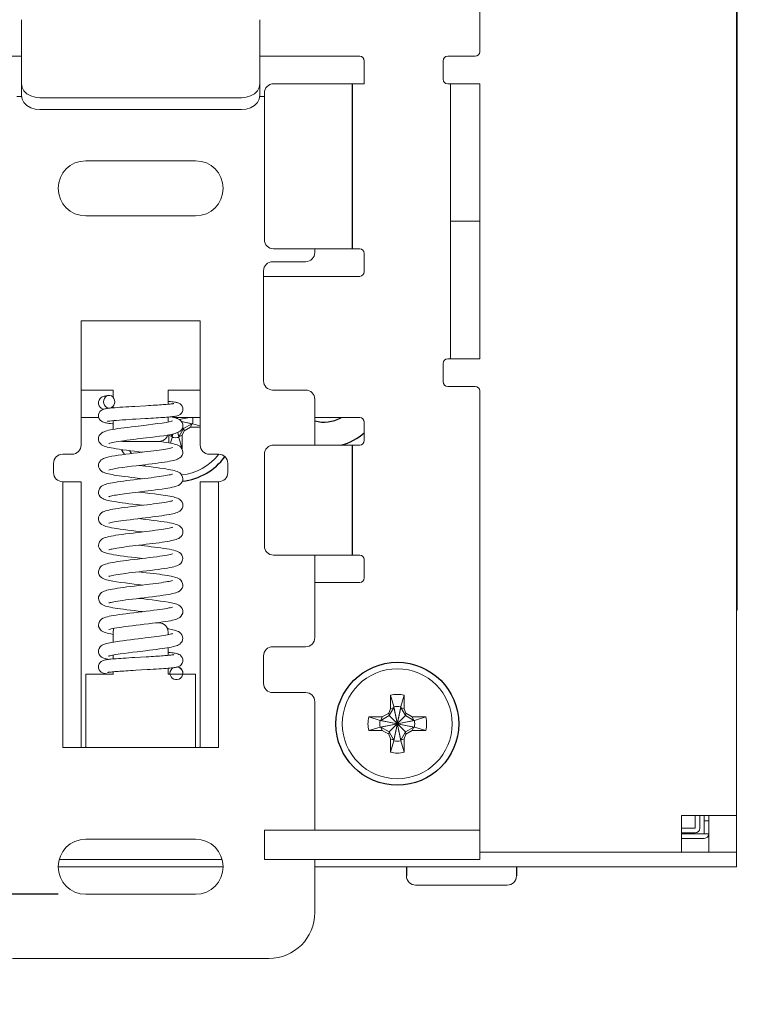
# Model space of a CAD drawing. Header units: millimetres. Extents: x -995 to -252, y -1463 to -938.
# Tile 11 of 13: x -351 to -311, y -1279 to -1225. Entities that reach past the tile are written whole.
import ezdxf

# ---------------------------------------------------------------- set-up
doc = ezdxf.new("R2010")
doc.units = ezdxf.units.MM
doc.header["$LTSCALE"] = 2
doc.layers.get('0').update_dxf_attribs({"lineweight": 9})
doc.layers.get('Defpoints').update_dxf_attribs({"lineweight": 9})
doc.layers.add('02___PRT_ALL_AXES', color=7, linetype='Continuous')
doc.styles.add('ROMANS', font='romans')
doc.dimstyles.new('1', dxfattribs={"dimtxt": 3, "dimasz": 3, "dimexe": 2, "dimexo": 1.5, "dimgap": 1, "dimtad": 1, "dimdec": 1, "dimzin": 1, "dimdsep": 46, "dimtxsty": 'ROMANS', "dimcen": -0.8, "dimclrd": 2, "dimclre": 2, "dimclrt": 2, "dimadec": 0, "dimazin": 0, "dimtm": 1e-09, "dimtfac": 0.5, "dimtdec": 1, "dimtmove": 0, "dimatfit": 3, "dimfxl": 1, "dimlwd": -1, "dimarcsym": 0})

# ---------------------------------------------------------------- blocks, each defined once
blk = doc.blocks.new('*D63')
at = {"color": 2, "ltscale": 2}
for p, q in [((-382.122, -1268.632), (-382.122, -1244.203)), ((-382.122, -1273.132), (-382.122, -1271.632)), ((-382.122, -1276.132), (-382.122, -1279.132))]:
    blk.add_line(p, q, dxfattribs=at)
at = {"color": 2, "lineweight": -2, "ltscale": 2}
for p, q in [((-377.939, -1271.632), (-384.122, -1271.632)), ((-348.439, -1273.132), (-384.122, -1273.132))]:
    blk.add_line(p, q, dxfattribs=at)
at = {"color": 2}
for points in [[(-382.622, -1268.632), (-381.622, -1268.632), (-382.122, -1271.632)], [(-381.622, -1276.132), (-382.622, -1276.132), (-382.122, -1273.132)]]:
    blk.add_solid(points, dxfattribs=at)
at = {"layer": 'Defpoints', "color": 0}
for p in [(-382.122, -1271.632), (-376.439, -1271.632), (-346.939, -1273.132)]:
    blk.add_point(p, dxfattribs=at)
at = {"color": 2, "ltscale": 2, "insert": (-385.407, -1254.918), "char_height": 3, "attachment_point": 5, "rotation": 90, "style": 'ROMANS'}
blk.add_mtext('1.5(REF.)', dxfattribs=at)

msp = doc.modelspace()

# ---------------------------------------------------------------- linework, layer by layer
at = {"color": 3, "linetype": 'Continuous'}
for p, q in [((-311.439, -1270.832), (-311.439, -1148.432)), ((-350.439, -1228.929), (-350.439, -1225.435)), ((-337.439, -1228.929), (-337.439, -1225.435)), ((-325.439, -1228.932), (-325.439, -1243.932)), ((-338.439, -1229.695), (-349.439, -1229.695)), ((-347.189, -1265.132), (-347.189, -1250.632)), ((-340.689, -1265.132), (-340.689, -1250.632)), ((-314.439, -1268.832), (-311.439, -1268.832)), ((-314.439, -1270.832), (-314.439, -1268.832)), ((-313.689, -1268.832), (-313.689, -1269.532)), ((-313.189, -1269.832), (-313.189, -1268.832)), ((-313.689, -1269.532), (-314.439, -1269.532)), ((-313.189, -1269.832), (-314.439, -1269.832)), ((-325.439, -1271.232), (-337.189, -1271.232)), ((-348.428, -1271.632), (-339.45, -1271.632)), ((-334.439, -1271.632), (-311.439, -1271.632))]:
    msp.add_line(p, q, dxfattribs=at)
at = {"color": 7, "linetype": 'Continuous'}
for p, q in [((-311.389, -1194.132), (-311.389, -1257.632)), ((-325.439, -1227.182), (-325.439, -1199.382)), ((-355.889, -1227.432), (-350.439, -1227.432)), ((-337.439, -1227.432), (-331.989, -1227.432)), ((-325.689, -1227.432), (-327.189, -1227.432)), ((-331.739, -1227.682), (-331.739, -1228.932)), ((-327.439, -1228.682), (-327.439, -1227.682)), ((-350.439, -1229.572), (-350.439, -1228.929)), ((-337.439, -1229.632), (-337.439, -1228.929)), ((-331.739, -1228.932), (-336.689, -1228.932)), ((-327.189, -1228.932), (-325.439, -1228.932)), ((-327.039, -1243.932), (-327.039, -1228.932)), ((-350.689, -1229.632), (-350.439, -1229.632)), ((-350.439, -1229.593), (-350.439, -1229.632)), ((-337.189, -1229.632), (-337.439, -1229.632)), ((-337.189, -1229.432), (-337.189, -1237.432)), ((-338.439, -1230.338), (-349.439, -1230.338)), ((-340.939, -1233.132), (-346.939, -1233.132)), ((-346.939, -1236.132), (-340.939, -1236.132)), ((-325.439, -1236.432), (-327.039, -1236.432)), ((-336.689, -1237.932), (-331.989, -1237.932)), ((-334.439, -1237.932), (-334.439, -1238.132)), ((-331.739, -1238.182), (-331.739, -1239.182)), ((-334.939, -1238.632), (-336.739, -1238.632)), ((-337.239, -1245.132), (-337.239, -1239.132)), ((-331.989, -1239.432), (-337.239, -1239.432)), ((-347.189, -1241.865), (-340.689, -1241.865)), ((-347.189, -1248.632), (-347.189, -1241.865)), ((-340.689, -1248.632), (-340.689, -1241.865)), ((-325.439, -1243.932), (-327.189, -1243.932)), ((-327.439, -1245.182), (-327.439, -1244.182)), ((-345.439, -1245.631), (-347.189, -1245.631)), ((-345.439, -1245.631), (-345.439, -1246.033)), ((-340.689, -1245.631), (-342.439, -1245.631)), ((-342.439, -1246.406), (-342.439, -1245.631)), ((-334.939, -1245.632), (-336.739, -1245.632)), ((-325.689, -1245.432), (-327.189, -1245.432)), ((-325.439, -1271.232), (-325.439, -1245.682)), ((-334.439, -1246.132), (-334.439, -1248.632)), ((-345.69, -1246.627), (-345.741, -1246.633)), ((-345.703, -1246.621), (-345.69, -1246.621)), ((-345.599, -1246.617), (-345.69, -1246.627)), ((-345.439, -1246.516), (-345.439, -1246.602)), ((-343.656, -1246.488), (-344.266, -1246.523)), ((-347.189, -1247.132), (-346.222, -1247.132)), ((-345.626, -1247.323), (-345.626, -1247.323)), ((-345.439, -1247.303), (-345.439, -1247.781)), ((-344.206, -1247.22), (-343.688, -1247.19)), ((-342.439, -1247.374), (-342.439, -1247.107)), ((-342.266, -1247.335), (-342.266, -1247.335)), ((-342.131, -1247.132), (-340.689, -1247.132)), ((-342.07, -1247.132), (-342.067, -1247.148)), ((-342.069, -1247.132), (-342.066, -1247.148)), ((-342.009, -1247.132), (-342.016, -1247.163)), ((-342.008, -1247.132), (-342.015, -1247.163)), ((-341.889, -1247.132), (-341.944, -1247.187)), ((-341.314, -1247.132), (-341.836, -1247.24)), ((-341.284, -1247.132), (-341.834, -1247.241)), ((-341.107, -1247.467), (-341.72, -1247.345)), ((-341.144, -1247.467), (-341.718, -1247.349)), ((-334.439, -1247.132), (-331.989, -1247.132)), ((-341.854, -1248.177), (-341.594, -1247.727)), ((-341.575, -1247.856), (-341.669, -1248.099)), ((-341.594, -1247.727), (-341.654, -1247.667)), ((-341.594, -1247.727), (-341.144, -1247.467)), ((-341.575, -1247.856), (-341.594, -1247.727)), ((-341.223, -1247.652), (-341.575, -1247.856)), ((-341.223, -1247.652), (-341.144, -1247.467)), ((-340.689, -1247.652), (-341.223, -1247.652)), ((-341.144, -1247.467), (-341.107, -1247.467)), ((-340.689, -1247.591), (-341.107, -1247.467)), ((-331.739, -1247.382), (-331.739, -1248.382)), ((-344.939, -1248.431), (-342.939, -1248.431)), ((-342.409, -1248.099), (-342.417, -1248.078)), ((-342.409, -1248.099), (-342.224, -1248.177)), ((-342.409, -1248.511), (-342.409, -1248.099)), ((-342.317, -1248.529), (-342.224, -1248.214)), ((-342.295, -1248.055), (-342.224, -1248.177)), ((-342.224, -1248.214), (-342.188, -1248.031)), ((-342.224, -1248.177), (-342.194, -1248.032)), ((-342.224, -1248.177), (-342.224, -1248.214)), ((-342.121, -1248.016), (-342.122, -1248.016)), ((-341.854, -1248.214), (-341.908, -1247.944)), ((-341.854, -1248.177), (-341.903, -1247.942)), ((-341.669, -1248.099), (-341.854, -1248.177)), ((-341.854, -1248.214), (-341.854, -1248.177)), ((-341.669, -1248.839), (-341.854, -1248.214)), ((-341.669, -1248.099), (-341.669, -1248.839)), ((-331.989, -1248.632), (-336.689, -1248.632)), ((-348.189, -1249.132), (-347.689, -1249.132)), ((-345.915, -1249.346), (-345.916, -1249.346)), ((-340.189, -1249.132), (-339.689, -1249.132)), ((-337.189, -1249.132), (-337.189, -1254.132)), ((-348.689, -1250.132), (-348.689, -1249.632)), ((-345.676, -1249.998), (-345.675, -1249.998)), ((-343.702, -1249.784), (-344.044, -1249.744)), ((-339.189, -1249.632), (-339.189, -1250.132)), ((-348.189, -1250.632), (-347.189, -1250.632)), ((-348.189, -1265.132), (-348.189, -1250.632)), ((-339.689, -1250.632), (-340.689, -1250.632)), ((-339.689, -1250.632), (-339.689, -1265.132)), ((-343.685, -1251.237), (-344.045, -1251.194)), ((-344.161, -1251.88), (-343.834, -1251.919)), ((-343.73, -1254.131), (-344.045, -1254.094)), ((-336.689, -1254.632), (-331.989, -1254.632)), ((-334.439, -1254.632), (-334.439, -1259.132)), ((-331.739, -1254.882), (-331.739, -1255.882)), ((-345.635, -1256.019), (-345.635, -1256.019)), ((-331.989, -1256.132), (-334.439, -1256.132)), ((-343.767, -1257.027), (-344.045, -1256.994)), ((-341.856, -1257.37), (-341.855, -1257.371)), ((-344.071, -1257.691), (-343.834, -1257.719)), ((-311.389, -1257.632), (-311.439, -1257.632)), ((-343.122, -1258.332), (-342.939, -1258.332)), ((-343.094, -1258.328), (-342.907, -1258.304)), ((-345.563, -1258.934), (-345.439, -1258.957)), ((-345.439, -1259.38), (-345.439, -1258.832)), ((-342.439, -1258.832), (-342.439, -1258.975)), ((-342.439, -1259.682), (-342.439, -1260.101)), ((-334.939, -1259.632), (-336.739, -1259.632)), ((-345.439, -1260.297), (-345.439, -1260.087)), ((-343.637, -1260.182), (-344.251, -1260.218)), ((-337.239, -1261.632), (-337.239, -1260.132)), ((-341.639, -1260.374), (-341.639, -1260.376)), ((-345.439, -1261.132), (-346.939, -1261.132)), ((-346.939, -1265.132), (-346.939, -1261.132)), ((-345.439, -1261.132), (-345.439, -1260.998)), ((-344.209, -1260.915), (-343.581, -1260.879)), ((-342.439, -1260.803), (-342.439, -1261.132)), ((-340.939, -1261.132), (-342.439, -1261.132)), ((-342.325, -1261.173), (-342.339, -1261.075)), ((-342.339, -1261.075), (-342.339, -1261.075)), ((-341.639, -1261.074), (-341.639, -1261.075)), ((-340.939, -1265.132), (-340.939, -1261.132)), ((-342.039, -1261.421), (-342.134, -1261.393)), ((-334.939, -1262.132), (-336.739, -1262.132)), ((-330.309, -1262.275), (-330.124, -1262.9)), ((-330.309, -1263.015), (-330.309, -1262.275)), ((-329.569, -1262.275), (-329.754, -1262.9)), ((-329.569, -1262.275), (-329.569, -1263.015)), ((-334.439, -1262.632), (-334.439, -1269.632)), ((-330.124, -1262.937), (-330.384, -1263.387)), ((-330.309, -1263.015), (-330.124, -1262.937)), ((-329.754, -1264.764), (-330.124, -1262.9)), ((-330.124, -1262.9), (-330.124, -1262.937)), ((-330.124, -1264.764), (-329.754, -1262.9)), ((-329.754, -1264.727), (-330.124, -1262.937)), ((-330.124, -1264.727), (-329.754, -1262.937)), ((-329.754, -1262.937), (-329.754, -1262.9)), ((-329.569, -1263.015), (-329.754, -1262.937)), ((-329.494, -1263.387), (-329.754, -1262.937)), ((-331.496, -1263.462), (-330.756, -1263.462)), ((-331.496, -1263.462), (-330.871, -1263.647)), ((-330.384, -1263.387), (-330.834, -1263.647)), ((-330.756, -1263.462), (-330.834, -1263.647)), ((-330.756, -1263.462), (-330.403, -1263.259)), ((-330.403, -1263.259), (-330.309, -1263.015)), ((-330.403, -1263.259), (-330.384, -1263.387)), ((-330.384, -1263.387), (-329.494, -1264.277)), ((-330.384, -1264.277), (-329.494, -1263.387)), ((-329.569, -1263.015), (-329.475, -1263.259)), ((-329.475, -1263.259), (-329.494, -1263.387)), ((-329.044, -1263.647), (-329.494, -1263.387)), ((-329.475, -1263.259), (-329.123, -1263.462)), ((-329.123, -1263.462), (-328.383, -1263.462)), ((-329.123, -1263.462), (-329.044, -1263.647)), ((-328.383, -1263.462), (-329.007, -1263.647)), ((-331.496, -1264.202), (-330.871, -1264.017)), ((-330.871, -1264.017), (-329.007, -1263.647)), ((-330.834, -1263.647), (-330.871, -1263.647)), ((-330.871, -1263.647), (-329.007, -1264.017)), ((-330.871, -1264.017), (-330.834, -1264.017)), ((-330.834, -1264.017), (-329.044, -1263.647)), ((-330.834, -1263.647), (-329.044, -1264.017)), ((-330.834, -1264.017), (-330.384, -1264.277)), ((-330.756, -1264.202), (-330.834, -1264.017)), ((-329.494, -1264.277), (-329.044, -1264.017)), ((-329.123, -1264.202), (-329.044, -1264.017)), ((-329.007, -1263.647), (-329.044, -1263.647)), ((-329.044, -1264.017), (-329.007, -1264.017)), ((-328.383, -1264.202), (-329.007, -1264.017)), ((-330.756, -1264.202), (-331.496, -1264.202)), ((-330.403, -1264.406), (-330.756, -1264.202)), ((-330.403, -1264.406), (-330.384, -1264.277)), ((-330.309, -1264.649), (-330.403, -1264.406)), ((-330.384, -1264.277), (-330.124, -1264.727)), ((-329.754, -1264.727), (-329.494, -1264.277)), ((-329.475, -1264.406), (-329.569, -1264.649)), ((-329.475, -1264.406), (-329.494, -1264.277)), ((-329.123, -1264.202), (-329.475, -1264.406)), ((-328.383, -1264.202), (-329.123, -1264.202)), ((-330.309, -1264.649), (-330.124, -1264.727)), ((-330.309, -1265.389), (-330.309, -1264.649)), ((-330.309, -1265.389), (-330.124, -1264.764)), ((-330.124, -1264.727), (-330.124, -1264.764)), ((-329.569, -1264.649), (-329.754, -1264.727)), ((-329.754, -1264.764), (-329.754, -1264.727)), ((-329.569, -1265.389), (-329.754, -1264.764)), ((-329.569, -1264.649), (-329.569, -1265.389)), ((-348.189, -1265.132), (-339.689, -1265.132)), ((-313.439, -1268.832), (-313.439, -1269.532)), ((-312.939, -1270.832), (-312.939, -1268.832)), ((-312.939, -1269.132), (-313.189, -1269.132)), ((-337.189, -1269.632), (-325.439, -1269.632)), ((-337.189, -1269.632), (-337.189, -1271.232)), ((-313.689, -1269.782), (-314.439, -1269.782)), ((-313.189, -1269.832), (-312.939, -1269.832)), ((-346.939, -1270.132), (-340.939, -1270.132)), ((-313.189, -1270.082), (-314.439, -1270.082)), ((-325.439, -1270.832), (-311.439, -1270.832)), ((-311.439, -1270.832), (-311.439, -1271.632)), ((-348.374, -1271.232), (-339.504, -1271.232)), ((-334.439, -1271.232), (-334.439, -1274.132)), ((-340.939, -1273.132), (-346.939, -1273.132)), ((-323.939, -1272.632), (-328.939, -1272.632)), ((-336.939, -1276.632), (-350.939, -1276.632))]:
    msp.add_line(p, q, dxfattribs=at)
at = {"color": 3, "linetype": 'Continuous'}
for points in [[(-350.439, -1228.929), (-350.405, -1229.128), (-350.305, -1229.312), (-350.146, -1229.471), (-349.939, -1229.593), (-349.698, -1229.669), (-349.439, -1229.695)], [(-338.439, -1229.695), (-338.18, -1229.669), (-337.939, -1229.593), (-337.732, -1229.471), (-337.573, -1229.312), (-337.473, -1229.128), (-337.439, -1228.929)]]:
    msp.add_lwpolyline(points, dxfattribs=at)
at = {"color": 7, "linetype": 'Continuous'}
for points in [[(-349.439, -1230.338), (-349.698, -1230.312), (-349.939, -1230.236), (-350.146, -1230.114), (-350.305, -1229.955), (-350.405, -1229.77), (-350.439, -1229.572)], [(-337.439, -1229.572), (-337.473, -1229.77), (-337.573, -1229.955), (-337.732, -1230.114), (-337.939, -1230.236), (-338.18, -1230.312), (-338.439, -1230.338)], [(-345.69, -1245.927), (-345.741, -1245.933), (-345.798, -1245.941), (-345.848, -1245.949), (-345.893, -1245.958), (-345.937, -1245.969), (-345.982, -1245.983), (-346.035, -1246.006), (-346.097, -1246.044), (-346.157, -1246.102), (-346.205, -1246.178), (-346.233, -1246.265), (-346.239, -1246.329)], [(-345.69, -1245.927), (-345.703, -1245.928), (-345.787, -1245.957), (-345.861, -1246.01), (-345.918, -1246.086), (-345.954, -1246.176), (-345.967, -1246.275)], [(-345.967, -1246.275), (-345.954, -1246.373), (-345.918, -1246.464), (-345.861, -1246.539), (-345.787, -1246.593), (-345.703, -1246.621)], [(-345.35, -1246.275), (-345.363, -1246.176), (-345.399, -1246.086), (-345.457, -1246.01), (-345.531, -1245.957), (-345.615, -1245.928), (-345.69, -1245.927)], [(-345.603, -1246.617), (-345.531, -1246.593), (-345.457, -1246.539), (-345.399, -1246.464), (-345.363, -1246.373), (-345.35, -1246.275)], [(-341.639, -1246.679), (-341.646, -1246.61), (-341.677, -1246.52), (-341.728, -1246.444), (-341.791, -1246.387), (-341.853, -1246.351), (-341.906, -1246.33), (-341.952, -1246.316), (-341.997, -1246.306), (-342.045, -1246.297), (-342.099, -1246.288), (-342.159, -1246.28), (-342.227, -1246.272), (-342.304, -1246.264), (-342.389, -1246.256), (-342.439, -1246.252)], [(-346.239, -1246.329), (-346.232, -1246.399), (-346.201, -1246.49), (-346.149, -1246.566), (-346.087, -1246.622), (-346.026, -1246.658), (-345.974, -1246.679), (-345.969, -1246.68)], [(-345.741, -1246.633), (-345.798, -1246.641), (-345.849, -1246.65), (-345.895, -1246.659), (-345.94, -1246.671), (-345.988, -1246.687), (-346.042, -1246.711), (-346.102, -1246.75), (-346.16, -1246.808), (-346.206, -1246.884), (-346.233, -1246.97), (-346.239, -1247.033)], [(-344.266, -1246.523), (-344.428, -1246.533), (-344.591, -1246.542), (-344.753, -1246.552), (-344.912, -1246.562), (-345.067, -1246.573), (-345.214, -1246.583), (-345.354, -1246.594), (-345.482, -1246.605), (-345.599, -1246.617)], [(-343.688, -1247.19), (-343.529, -1247.181), (-343.378, -1247.172), (-343.234, -1247.163), (-343.096, -1247.155), (-342.966, -1247.146), (-342.844, -1247.138), (-342.729, -1247.13), (-342.622, -1247.122), (-342.523, -1247.115), (-342.432, -1247.107), (-342.348, -1247.099), (-342.272, -1247.092), (-342.203, -1247.084), (-342.14, -1247.076), (-342.085, -1247.069), (-342.035, -1247.06), (-341.99, -1247.052), (-341.946, -1247.041), (-341.901, -1247.028), (-341.849, -1247.006), (-341.789, -1246.97), (-341.728, -1246.915), (-341.677, -1246.839), (-341.646, -1246.748), (-341.639, -1246.679)], [(-342.124, -1246.366), (-342.125, -1246.366), (-342.137, -1246.369), (-342.16, -1246.373), (-342.192, -1246.378), (-342.232, -1246.384), (-342.279, -1246.389), (-342.335, -1246.396), (-342.397, -1246.402), (-342.466, -1246.408), (-342.542, -1246.415), (-342.625, -1246.422), (-342.715, -1246.428), (-342.811, -1246.435), (-342.913, -1246.443), (-343.022, -1246.45), (-343.138, -1246.457), (-343.259, -1246.465), (-343.386, -1246.472), (-343.518, -1246.48), (-343.656, -1246.488)], [(-346.239, -1247.033), (-346.231, -1247.108), (-346.198, -1247.2), (-346.145, -1247.275), (-346.084, -1247.329), (-346.024, -1247.364), (-345.97, -1247.386), (-345.919, -1247.402), (-345.867, -1247.415), (-345.809, -1247.427), (-345.743, -1247.438), (-345.667, -1247.45), (-345.58, -1247.462), (-345.481, -1247.474), (-345.439, -1247.478)], [(-345.744, -1247.341), (-345.749, -1247.342), (-345.745, -1247.341), (-345.727, -1247.338), (-345.698, -1247.333), (-345.661, -1247.327), (-345.626, -1247.323)], [(-345.626, -1247.323), (-345.533, -1247.312), (-345.406, -1247.3), (-345.261, -1247.288), (-345.102, -1247.276), (-344.932, -1247.264), (-344.755, -1247.253), (-344.573, -1247.241), (-344.389, -1247.23), (-344.206, -1247.22)], [(-342.266, -1247.335), (-342.379, -1247.363), (-342.554, -1247.397), (-342.77, -1247.432), (-343.013, -1247.466), (-343.267, -1247.5), (-343.519, -1247.531), (-343.765, -1247.561), (-344.227, -1247.616)], [(-341.639, -1247.572), (-341.646, -1247.5), (-341.681, -1247.402), (-341.739, -1247.317), (-341.81, -1247.255), (-341.884, -1247.212), (-341.959, -1247.18), (-342.039, -1247.155), (-342.126, -1247.133), (-342.226, -1247.112), (-342.316, -1247.096)], [(-342.203, -1247.315), (-342.199, -1247.313), (-342.207, -1247.317), (-342.233, -1247.325), (-342.266, -1247.335)], [(-344.227, -1247.616), (-344.442, -1247.641), (-344.646, -1247.667), (-344.837, -1247.691), (-345.015, -1247.715), (-345.179, -1247.739), (-345.327, -1247.762), (-345.461, -1247.785), (-345.58, -1247.807), (-345.686, -1247.83), (-345.779, -1247.853), (-345.861, -1247.877), (-345.935, -1247.903), (-346.004, -1247.935), (-346.072, -1247.977), (-346.138, -1248.036), (-346.195, -1248.118), (-346.231, -1248.217), (-346.239, -1248.294)], [(-342.122, -1248.016), (-342.055, -1247.998), (-341.983, -1247.975), (-341.917, -1247.949), (-341.853, -1247.917), (-341.79, -1247.875), (-341.731, -1247.818), (-341.681, -1247.742), (-341.647, -1247.649), (-341.639, -1247.572)], [(-346.239, -1248.294), (-346.232, -1248.367), (-346.196, -1248.469), (-346.137, -1248.553), (-346.067, -1248.614), (-345.996, -1248.657), (-345.923, -1248.689), (-345.846, -1248.716), (-345.758, -1248.74), (-345.659, -1248.764), (-345.547, -1248.787), (-345.418, -1248.811), (-345.272, -1248.835), (-345.105, -1248.86), (-344.916, -1248.886), (-344.71, -1248.913), (-344.492, -1248.94), (-344.267, -1248.967), (-344.044, -1248.994), (-343.834, -1249.019)], [(-345.676, -1248.548), (-345.674, -1248.548), (-345.654, -1248.54), (-345.614, -1248.528), (-345.556, -1248.513), (-345.481, -1248.496), (-345.391, -1248.478), (-345.284, -1248.459), (-345.162, -1248.439), (-345.024, -1248.419), (-344.87, -1248.397), (-344.701, -1248.374), (-344.517, -1248.351), (-344.318, -1248.327), (-344.105, -1248.301), (-343.643, -1248.246)], [(-343.643, -1248.246), (-343.399, -1248.217), (-343.155, -1248.186), (-342.914, -1248.154), (-342.683, -1248.121), (-342.468, -1248.087), (-342.276, -1248.051), (-342.121, -1248.016)], [(-341.639, -1249.019), (-341.649, -1248.934), (-341.688, -1248.834), (-341.746, -1248.756), (-341.811, -1248.699), (-341.878, -1248.658), (-341.946, -1248.627), (-342.019, -1248.601), (-342.098, -1248.578), (-342.186, -1248.556), (-342.286, -1248.535), (-342.399, -1248.513), (-342.526, -1248.491), (-342.668, -1248.469), (-342.825, -1248.446), (-342.935, -1248.431)], [(-342.203, -1248.765), (-342.204, -1248.765), (-342.225, -1248.773), (-342.265, -1248.785), (-342.32, -1248.799), (-342.39, -1248.815), (-342.474, -1248.832), (-342.569, -1248.849), (-342.676, -1248.867), (-342.794, -1248.885), (-342.924, -1248.904), (-343.064, -1248.923), (-343.215, -1248.943), (-343.376, -1248.964), (-343.548, -1248.985), (-343.729, -1249.006)], [(-345.915, -1249.346), (-345.967, -1249.367), (-346.03, -1249.4), (-346.092, -1249.443), (-346.152, -1249.503), (-346.202, -1249.583), (-346.233, -1249.676), (-346.239, -1249.744)], [(-343.729, -1249.006), (-344.12, -1249.053), (-344.328, -1249.078), (-344.54, -1249.103), (-344.752, -1249.13), (-344.959, -1249.158), (-345.159, -1249.186), (-345.348, -1249.215), (-345.52, -1249.246), (-345.674, -1249.277), (-345.808, -1249.311), (-345.916, -1249.346)], [(-344.185, -1249.761), (-343.717, -1249.705), (-343.505, -1249.68), (-343.304, -1249.655), (-343.115, -1249.631), (-342.94, -1249.608), (-342.779, -1249.586), (-342.631, -1249.563), (-342.496, -1249.542), (-342.374, -1249.52), (-342.265, -1249.499), (-342.168, -1249.477), (-342.082, -1249.455), (-342.006, -1249.432), (-341.935, -1249.406), (-341.869, -1249.375), (-341.803, -1249.333), (-341.738, -1249.274), (-341.682, -1249.192), (-341.647, -1249.093), (-341.639, -1249.019)], [(-346.239, -1249.744), (-346.231, -1249.819), (-346.194, -1249.921), (-346.135, -1250.004), (-346.069, -1250.063), (-346.001, -1250.104), (-345.933, -1250.135), (-345.862, -1250.161), (-345.785, -1250.183), (-345.701, -1250.205), (-345.607, -1250.225), (-345.502, -1250.246), (-345.385, -1250.266), (-345.256, -1250.287), (-345.115, -1250.308), (-344.961, -1250.33), (-344.796, -1250.352), (-344.619, -1250.375), (-344.432, -1250.398), (-344.236, -1250.421), (-343.834, -1250.469)], [(-345.675, -1249.998), (-345.646, -1249.988), (-345.571, -1249.967), (-345.456, -1249.941), (-345.306, -1249.913), (-345.123, -1249.883), (-344.912, -1249.853), (-344.679, -1249.822), (-344.434, -1249.791), (-344.185, -1249.761)], [(-341.639, -1250.469), (-341.648, -1250.39), (-341.685, -1250.289), (-341.744, -1250.207), (-341.811, -1250.149), (-341.88, -1250.107), (-341.95, -1250.076), (-342.025, -1250.049), (-342.109, -1250.025), (-342.204, -1250.002), (-342.312, -1249.979), (-342.433, -1249.957), (-342.568, -1249.934), (-342.719, -1249.911), (-342.885, -1249.887), (-343.068, -1249.863), (-343.266, -1249.837), (-343.479, -1249.811), (-343.702, -1249.784)], [(-343.717, -1250.455), (-344.105, -1250.501), (-344.305, -1250.525), (-344.503, -1250.549), (-344.697, -1250.573), (-344.881, -1250.597), (-345.054, -1250.621), (-345.212, -1250.644), (-345.355, -1250.667), (-345.482, -1250.689), (-345.595, -1250.71), (-345.694, -1250.732), (-345.782, -1250.754), (-345.861, -1250.777), (-345.934, -1250.803), (-346.003, -1250.835), (-346.07, -1250.876), (-346.135, -1250.933), (-346.192, -1251.012), (-346.229, -1251.11), (-346.239, -1251.194)], [(-342.203, -1250.215), (-342.204, -1250.215), (-342.224, -1250.223), (-342.264, -1250.235), (-342.319, -1250.249), (-342.389, -1250.265), (-342.473, -1250.282), (-342.569, -1250.299), (-342.676, -1250.317), (-342.794, -1250.335), (-342.922, -1250.354), (-343.061, -1250.373), (-343.209, -1250.392), (-343.368, -1250.413), (-343.537, -1250.433), (-343.717, -1250.455)], [(-343.716, -1251.155), (-343.523, -1251.132), (-343.326, -1251.108), (-343.131, -1251.083), (-342.943, -1251.058), (-342.766, -1251.034), (-342.604, -1251.009), (-342.459, -1250.985), (-342.33, -1250.962), (-342.217, -1250.938), (-342.117, -1250.915), (-342.03, -1250.89), (-341.952, -1250.863), (-341.88, -1250.83), (-341.808, -1250.787), (-341.739, -1250.725), (-341.681, -1250.64), (-341.646, -1250.54), (-341.639, -1250.469)], [(-346.239, -1251.194), (-346.232, -1251.267), (-346.197, -1251.366), (-346.141, -1251.448), (-346.077, -1251.507), (-346.011, -1251.549), (-345.945, -1251.58), (-345.875, -1251.606), (-345.799, -1251.63), (-345.713, -1251.652), (-345.616, -1251.673), (-345.507, -1251.695), (-345.385, -1251.716), (-345.251, -1251.738), (-345.103, -1251.76), (-344.941, -1251.783), (-344.765, -1251.806), (-344.576, -1251.83), (-344.375, -1251.855), (-344.161, -1251.88)], [(-342.203, -1251.665), (-342.204, -1251.665), (-342.224, -1251.672), (-342.26, -1251.684), (-342.313, -1251.697), (-342.38, -1251.713), (-342.461, -1251.729), (-342.556, -1251.747), (-342.665, -1251.765), (-342.788, -1251.784), (-342.923, -1251.804), (-343.071, -1251.824), (-343.231, -1251.845), (-343.403, -1251.867), (-343.588, -1251.89), (-343.786, -1251.913), (-343.997, -1251.938), (-344.216, -1251.964), (-344.432, -1251.99), (-344.638, -1252.016), (-344.831, -1252.04), (-345.009, -1252.064), (-345.173, -1252.088), (-345.321, -1252.111), (-345.455, -1252.134), (-345.574, -1252.156), (-345.68, -1252.178), (-345.773, -1252.201), (-345.856, -1252.225), (-345.93, -1252.251), (-346, -1252.283), (-346.068, -1252.324), (-346.135, -1252.383), (-346.193, -1252.465), (-346.231, -1252.565), (-346.239, -1252.644)], [(-345.676, -1251.448), (-345.675, -1251.448), (-345.659, -1251.442), (-345.626, -1251.431), (-345.58, -1251.419), (-345.521, -1251.405), (-345.451, -1251.39), (-345.37, -1251.374), (-345.279, -1251.359), (-345.18, -1251.342), (-345.071, -1251.326), (-344.954, -1251.309), (-344.828, -1251.291), (-344.694, -1251.274), (-344.551, -1251.255), (-344.4, -1251.237), (-344.241, -1251.217), (-344.075, -1251.197), (-343.716, -1251.155)], [(-342.972, -1251.325), (-343.192, -1251.297), (-343.439, -1251.266), (-343.685, -1251.237)], [(-341.639, -1251.919), (-341.647, -1251.846), (-341.681, -1251.748), (-341.735, -1251.667), (-341.799, -1251.608), (-341.865, -1251.565), (-341.93, -1251.534), (-341.998, -1251.508), (-342.071, -1251.486), (-342.151, -1251.465), (-342.24, -1251.444), (-342.34, -1251.424), (-342.451, -1251.404), (-342.572, -1251.384), (-342.704, -1251.363), (-342.845, -1251.343), (-342.972, -1251.325)], [(-345.673, -1252.897), (-345.674, -1252.898), (-345.673, -1252.897), (-345.651, -1252.889), (-345.609, -1252.877), (-345.551, -1252.862), (-345.475, -1252.845), (-345.384, -1252.827), (-345.278, -1252.808), (-345.157, -1252.789), (-345.021, -1252.768), (-344.871, -1252.747), (-344.705, -1252.725), (-344.521, -1252.702), (-344.318, -1252.677), (-344.101, -1252.651), (-343.882, -1252.625), (-343.672, -1252.6), (-343.473, -1252.576), (-343.285, -1252.553), (-343.108, -1252.53), (-342.942, -1252.508), (-342.786, -1252.487), (-342.641, -1252.465), (-342.509, -1252.444), (-342.389, -1252.423), (-342.281, -1252.402), (-342.184, -1252.381), (-342.098, -1252.36), (-342.02, -1252.337), (-341.948, -1252.311), (-341.879, -1252.28), (-341.811, -1252.239), (-341.744, -1252.18), (-341.684, -1252.097), (-341.647, -1251.995), (-341.639, -1251.919)], [(-346.239, -1252.644), (-346.232, -1252.715), (-346.197, -1252.816), (-346.138, -1252.902), (-346.067, -1252.964), (-345.993, -1253.008), (-345.917, -1253.041), (-345.836, -1253.069), (-345.744, -1253.094), (-345.642, -1253.118), (-345.525, -1253.141), (-345.39, -1253.165), (-345.234, -1253.191), (-345.054, -1253.217), (-344.853, -1253.244), (-344.639, -1253.272), (-344.419, -1253.299), (-344.201, -1253.325), (-343.834, -1253.369)], [(-341.639, -1253.369), (-341.647, -1253.293), (-341.684, -1253.192), (-341.744, -1253.107), (-341.816, -1253.045), (-341.89, -1253.002), (-341.967, -1252.969), (-342.05, -1252.942), (-342.142, -1252.917), (-342.245, -1252.893), (-342.364, -1252.869), (-342.501, -1252.845), (-342.66, -1252.82), (-342.841, -1252.793), (-343.042, -1252.766), (-343.256, -1252.739), (-343.475, -1252.712), (-343.693, -1252.686), (-344.045, -1252.644)], [(-342.202, -1253.114), (-342.204, -1253.115), (-342.225, -1253.123), (-342.264, -1253.135), (-342.319, -1253.149), (-342.391, -1253.165), (-342.478, -1253.183), (-342.579, -1253.201), (-342.695, -1253.22), (-342.825, -1253.24), (-342.971, -1253.261), (-343.131, -1253.282), (-343.305, -1253.305), (-343.467, -1253.325)], [(-343.467, -1253.325), (-343.673, -1253.35), (-343.904, -1253.377), (-344.132, -1253.404), (-344.354, -1253.431), (-344.566, -1253.457), (-344.768, -1253.482), (-344.956, -1253.507), (-345.13, -1253.532), (-345.288, -1253.556), (-345.43, -1253.579), (-345.556, -1253.602), (-345.667, -1253.625), (-345.764, -1253.649), (-345.849, -1253.673), (-345.925, -1253.699), (-345.996, -1253.731), (-346.065, -1253.772), (-346.133, -1253.831), (-346.192, -1253.913), (-346.23, -1254.014), (-346.239, -1254.094)], [(-343.463, -1254.025), (-343.296, -1254.004), (-343.111, -1253.981), (-342.937, -1253.958), (-342.774, -1253.935), (-342.624, -1253.912), (-342.488, -1253.89), (-342.365, -1253.869), (-342.256, -1253.847), (-342.16, -1253.825), (-342.075, -1253.803), (-342, -1253.78), (-341.93, -1253.754), (-341.864, -1253.722), (-341.799, -1253.68), (-341.735, -1253.62), (-341.68, -1253.539), (-341.646, -1253.441), (-341.639, -1253.369)], [(-346.239, -1254.094), (-346.231, -1254.172), (-346.193, -1254.273), (-346.135, -1254.355), (-346.068, -1254.413), (-345.999, -1254.455), (-345.926, -1254.488), (-345.847, -1254.515), (-345.758, -1254.541), (-345.654, -1254.565), (-345.533, -1254.59), (-345.394, -1254.615), (-345.235, -1254.64), (-345.058, -1254.667), (-344.864, -1254.693), (-344.659, -1254.72), (-344.447, -1254.746), (-344.235, -1254.771), (-343.834, -1254.819)], [(-345.676, -1254.349), (-345.675, -1254.348), (-345.657, -1254.341), (-345.622, -1254.33), (-345.571, -1254.317), (-345.506, -1254.302), (-345.428, -1254.285), (-345.336, -1254.268), (-345.232, -1254.251), (-345.116, -1254.232), (-344.988, -1254.213), (-344.85, -1254.194), (-344.7, -1254.174), (-344.541, -1254.154), (-344.373, -1254.133), (-344.196, -1254.112), (-344.013, -1254.09), (-343.825, -1254.068), (-343.632, -1254.045), (-343.463, -1254.025)], [(-341.639, -1254.819), (-341.648, -1254.737), (-341.687, -1254.636), (-341.746, -1254.555), (-341.814, -1254.497), (-341.885, -1254.455), (-341.96, -1254.422), (-342.042, -1254.394), (-342.136, -1254.368), (-342.246, -1254.343), (-342.373, -1254.318), (-342.516, -1254.293), (-342.673, -1254.268), (-342.839, -1254.244), (-343.012, -1254.22), (-343.189, -1254.197), (-343.369, -1254.175), (-343.55, -1254.153), (-343.73, -1254.131)], [(-342.202, -1254.564), (-342.203, -1254.565), (-342.222, -1254.572), (-342.262, -1254.584), (-342.322, -1254.6), (-342.401, -1254.617), (-342.499, -1254.637), (-342.614, -1254.657), (-342.746, -1254.678), (-342.896, -1254.7), (-343.064, -1254.723), (-343.249, -1254.748), (-343.449, -1254.773), (-343.659, -1254.798), (-343.874, -1254.824), (-344.089, -1254.849), (-344.3, -1254.874), (-344.503, -1254.899), (-344.695, -1254.923), (-344.876, -1254.946), (-345.045, -1254.969), (-345.2, -1254.992), (-345.341, -1255.014), (-345.469, -1255.036), (-345.584, -1255.058), (-345.685, -1255.08), (-345.775, -1255.102), (-345.856, -1255.125), (-345.93, -1255.151), (-346, -1255.183), (-346.069, -1255.225), (-346.135, -1255.283), (-346.192, -1255.362), (-346.229, -1255.458), (-346.239, -1255.544)], [(-345.675, -1255.798), (-345.674, -1255.798), (-345.654, -1255.79), (-345.614, -1255.778), (-345.557, -1255.763), (-345.484, -1255.747), (-345.395, -1255.729), (-345.291, -1255.711), (-345.173, -1255.691), (-345.042, -1255.671), (-344.899, -1255.651), (-344.745, -1255.63), (-344.58, -1255.609), (-344.404, -1255.587), (-344.218, -1255.565), (-344.023, -1255.541), (-343.818, -1255.517), (-343.608, -1255.492), (-343.396, -1255.466), (-343.188, -1255.441), (-342.989, -1255.415), (-342.803, -1255.389), (-342.634, -1255.364), (-342.481, -1255.339), (-342.346, -1255.315), (-342.228, -1255.291), (-342.126, -1255.267), (-342.038, -1255.242), (-341.96, -1255.216), (-341.887, -1255.184), (-341.816, -1255.142), (-341.747, -1255.084), (-341.687, -1255.001), (-341.648, -1254.898), (-341.639, -1254.819)], [(-346.239, -1255.544), (-346.231, -1255.62), (-346.197, -1255.716), (-346.143, -1255.796), (-346.08, -1255.855), (-346.013, -1255.898), (-345.946, -1255.93), (-345.876, -1255.956), (-345.799, -1255.979), (-345.714, -1256.001), (-345.635, -1256.019)], [(-341.639, -1256.269), (-341.648, -1256.191), (-341.685, -1256.09), (-341.744, -1256.007), (-341.811, -1255.949), (-341.878, -1255.908), (-341.946, -1255.878), (-342.017, -1255.852), (-342.094, -1255.829), (-342.178, -1255.808), (-342.273, -1255.787), (-342.379, -1255.767), (-342.496, -1255.746), (-342.626, -1255.725), (-342.767, -1255.704), (-342.919, -1255.683), (-343.082, -1255.661), (-343.255, -1255.639), (-343.438, -1255.616), (-343.631, -1255.593), (-344.045, -1255.544)], [(-342.203, -1256.015), (-342.204, -1256.015), (-342.225, -1256.023), (-342.264, -1256.035), (-342.319, -1256.049), (-342.389, -1256.065), (-342.475, -1256.082), (-342.575, -1256.1), (-342.689, -1256.119), (-342.817, -1256.139), (-342.957, -1256.159), (-343.11, -1256.179), (-343.274, -1256.201), (-343.452, -1256.223), (-343.642, -1256.246), (-343.845, -1256.27), (-344.06, -1256.296), (-344.278, -1256.322), (-344.489, -1256.347), (-344.687, -1256.372), (-344.872, -1256.396), (-345.043, -1256.419), (-345.2, -1256.442), (-345.343, -1256.465), (-345.472, -1256.487), (-345.588, -1256.509), (-345.69, -1256.531), (-345.781, -1256.553), (-345.86, -1256.577), (-345.933, -1256.603), (-346.002, -1256.634), (-346.069, -1256.675), (-346.135, -1256.733), (-346.193, -1256.815), (-346.231, -1256.916), (-346.239, -1256.994)], [(-345.673, -1257.247), (-345.674, -1257.247), (-345.674, -1257.247), (-345.652, -1257.24), (-345.612, -1257.227), (-345.555, -1257.213), (-345.483, -1257.197), (-345.396, -1257.179), (-345.295, -1257.161), (-345.179, -1257.142), (-345.049, -1257.122), (-344.906, -1257.102), (-344.748, -1257.081), (-344.576, -1257.058), (-344.388, -1257.035), (-344.184, -1257.011), (-343.966, -1256.985), (-343.74, -1256.958), (-343.511, -1256.93), (-343.288, -1256.903), (-343.078, -1256.876), (-342.885, -1256.85), (-342.712, -1256.826), (-342.559, -1256.802), (-342.423, -1256.779), (-342.304, -1256.757), (-342.198, -1256.734), (-342.105, -1256.712), (-342.024, -1256.688), (-341.95, -1256.662), (-341.88, -1256.63), (-341.811, -1256.589), (-341.743, -1256.529), (-341.684, -1256.446), (-341.647, -1256.345), (-341.639, -1256.269)], [(-345.635, -1256.019), (-345.462, -1256.053), (-345.251, -1256.088), (-345.022, -1256.122), (-344.782, -1256.154), (-344.536, -1256.185), (-344.292, -1256.215), (-344.053, -1256.243), (-343.834, -1256.269)], [(-346.239, -1256.994), (-346.229, -1257.078), (-346.191, -1257.178), (-346.133, -1257.257), (-346.067, -1257.314), (-345.999, -1257.355), (-345.93, -1257.386), (-345.856, -1257.413), (-345.774, -1257.436), (-345.684, -1257.459), (-345.581, -1257.481), (-345.466, -1257.502), (-345.338, -1257.524), (-345.198, -1257.546), (-345.045, -1257.568), (-344.878, -1257.591), (-344.697, -1257.615), (-344.502, -1257.639), (-344.293, -1257.664), (-344.071, -1257.691)], [(-341.855, -1257.371), (-341.969, -1257.319), (-342.105, -1257.276), (-342.262, -1257.24), (-342.441, -1257.205), (-342.641, -1257.173), (-342.857, -1257.141), (-343.083, -1257.111), (-343.313, -1257.082), (-343.542, -1257.054), (-343.767, -1257.027)], [(-342.206, -1257.466), (-342.204, -1257.465), (-342.205, -1257.466), (-342.228, -1257.474), (-342.271, -1257.487), (-342.333, -1257.502), (-342.411, -1257.519), (-342.507, -1257.538), (-342.618, -1257.558), (-342.746, -1257.578), (-342.889, -1257.599), (-343.048, -1257.621), (-343.225, -1257.645), (-343.42, -1257.669), (-343.631, -1257.695), (-343.854, -1257.721), (-344.082, -1257.748), (-344.309, -1257.775), (-344.531, -1257.802), (-344.74, -1257.829), (-344.934, -1257.854), (-345.112, -1257.879), (-345.273, -1257.903), (-345.417, -1257.927), (-345.545, -1257.95), (-345.657, -1257.973), (-345.757, -1257.997), (-345.845, -1258.022), (-345.924, -1258.049), (-345.996, -1258.081), (-346.067, -1258.123), (-346.134, -1258.182), (-346.193, -1258.264), (-346.23, -1258.365), (-346.239, -1258.444)], [(-341.639, -1257.719), (-341.646, -1257.647), (-341.68, -1257.55), (-341.735, -1257.467), (-341.801, -1257.406), (-341.856, -1257.37)], [(-342.907, -1258.304), (-342.736, -1258.279), (-342.581, -1258.256), (-342.443, -1258.233), (-342.32, -1258.21), (-342.21, -1258.187), (-342.113, -1258.164), (-342.028, -1258.139), (-341.951, -1258.113), (-341.88, -1258.081), (-341.811, -1258.039), (-341.743, -1257.98), (-341.685, -1257.897), (-341.647, -1257.796), (-341.639, -1257.719)], [(-346.239, -1258.444), (-346.231, -1258.519), (-346.194, -1258.621), (-346.135, -1258.705), (-346.067, -1258.764), (-345.997, -1258.807), (-345.926, -1258.838), (-345.85, -1258.864), (-345.767, -1258.888), (-345.672, -1258.911), (-345.563, -1258.934)], [(-345.673, -1258.696), (-345.674, -1258.697), (-345.673, -1258.697), (-345.65, -1258.689), (-345.605, -1258.676), (-345.542, -1258.66), (-345.46, -1258.642), (-345.361, -1258.623), (-345.244, -1258.603), (-345.111, -1258.582), (-344.961, -1258.56), (-344.793, -1258.537), (-344.609, -1258.513), (-344.407, -1258.488), (-344.193, -1258.462), (-343.97, -1258.435), (-343.742, -1258.408), (-343.515, -1258.381), (-343.297, -1258.354), (-343.094, -1258.328)], [(-342.206, -1258.916), (-342.203, -1258.915), (-342.206, -1258.916), (-342.229, -1258.924), (-342.27, -1258.936), (-342.327, -1258.951), (-342.397, -1258.966), (-342.479, -1258.983), (-342.573, -1259), (-342.678, -1259.017), (-342.794, -1259.035), (-342.92, -1259.054), (-343.056, -1259.072), (-343.202, -1259.092), (-343.359, -1259.111), (-343.526, -1259.132), (-343.702, -1259.153), (-343.888, -1259.175), (-344.082, -1259.198), (-344.284, -1259.222), (-344.49, -1259.247), (-344.699, -1259.273), (-344.908, -1259.301), (-345.09, -1259.326)], [(-344.121, -1259.903), (-343.672, -1259.85), (-343.463, -1259.825), (-343.268, -1259.801), (-343.086, -1259.777), (-342.917, -1259.755), (-342.761, -1259.733), (-342.618, -1259.711), (-342.487, -1259.69), (-342.368, -1259.669), (-342.261, -1259.648), (-342.166, -1259.627), (-342.081, -1259.605), (-342.005, -1259.582), (-341.935, -1259.556), (-341.868, -1259.524), (-341.803, -1259.483), (-341.74, -1259.426), (-341.684, -1259.347), (-341.648, -1259.249), (-341.639, -1259.169)], [(-341.639, -1259.169), (-341.648, -1259.091), (-341.685, -1258.99), (-341.743, -1258.909), (-341.809, -1258.851), (-341.876, -1258.809), (-341.944, -1258.778), (-342.016, -1258.752), (-342.095, -1258.729), (-342.184, -1258.707), (-342.284, -1258.685), (-342.398, -1258.663), (-342.475, -1258.65)], [(-345.09, -1259.326), (-345.198, -1259.342), (-345.319, -1259.36), (-345.43, -1259.379), (-345.532, -1259.396), (-345.625, -1259.414), (-345.708, -1259.432), (-345.783, -1259.45), (-345.85, -1259.468), (-345.913, -1259.489), (-345.972, -1259.512), (-346.031, -1259.541), (-346.091, -1259.582), (-346.151, -1259.64), (-346.201, -1259.719), (-346.233, -1259.812), (-346.239, -1259.881)], [(-346.239, -1259.881), (-346.233, -1259.949), (-346.199, -1260.047), (-346.142, -1260.131), (-346.074, -1260.192), (-346.006, -1260.232), (-345.942, -1260.26), (-345.877, -1260.282), (-345.808, -1260.3), (-345.73, -1260.318), (-345.702, -1260.323)], [(-344.251, -1260.218), (-344.416, -1260.227), (-344.579, -1260.237), (-344.736, -1260.247), (-344.885, -1260.256), (-345.024, -1260.265), (-345.152, -1260.274), (-345.269, -1260.283), (-345.376, -1260.291), (-345.473, -1260.3), (-345.56, -1260.308), (-345.638, -1260.316), (-345.707, -1260.324), (-345.769, -1260.332), (-345.825, -1260.341), (-345.876, -1260.35), (-345.923, -1260.36), (-345.971, -1260.374), (-346.024, -1260.396), (-346.086, -1260.432), (-346.149, -1260.487), (-346.2, -1260.563), (-346.232, -1260.653), (-346.239, -1260.725)], [(-345.686, -1260.146), (-345.688, -1260.147), (-345.68, -1260.144), (-345.654, -1260.136), (-345.612, -1260.124), (-345.554, -1260.11), (-345.48, -1260.094), (-345.392, -1260.078), (-345.289, -1260.06), (-345.17, -1260.041), (-345.057, -1260.023)], [(-345.057, -1260.023), (-344.843, -1259.993), (-344.601, -1259.962), (-344.359, -1259.932), (-344.121, -1259.903)], [(-342.125, -1260.062), (-342.124, -1260.061), (-342.126, -1260.062), (-342.14, -1260.065), (-342.163, -1260.069), (-342.196, -1260.074), (-342.237, -1260.079), (-342.285, -1260.085), (-342.34, -1260.091), (-342.402, -1260.098), (-342.471, -1260.104), (-342.547, -1260.111), (-342.628, -1260.117), (-342.716, -1260.124), (-342.81, -1260.131), (-342.91, -1260.138), (-343.017, -1260.145), (-343.129, -1260.152), (-343.247, -1260.159), (-343.372, -1260.167), (-343.502, -1260.174), (-343.637, -1260.182)], [(-341.639, -1260.374), (-341.647, -1260.303), (-341.678, -1260.213), (-341.729, -1260.138), (-341.791, -1260.082), (-341.852, -1260.047), (-341.904, -1260.025), (-341.951, -1260.011), (-341.998, -1260), (-342.049, -1259.99), (-342.106, -1259.98), (-342.172, -1259.971), (-342.247, -1259.961), (-342.333, -1259.951), (-342.428, -1259.941), (-342.439, -1259.939)], [(-346.239, -1260.725), (-346.232, -1260.796), (-346.201, -1260.885), (-346.151, -1260.96), (-346.089, -1261.016), (-346.028, -1261.052), (-345.975, -1261.074), (-345.928, -1261.088), (-345.881, -1261.098), (-345.832, -1261.108), (-345.779, -1261.116), (-345.72, -1261.124), (-345.654, -1261.132), (-345.651, -1261.132)], [(-343.581, -1260.879), (-343.417, -1260.87), (-343.256, -1260.86), (-343.1, -1260.85), (-342.95, -1260.841), (-342.809, -1260.831), (-342.677, -1260.822), (-342.555, -1260.812), (-342.445, -1260.803), (-342.346, -1260.794), (-342.259, -1260.785), (-342.182, -1260.777), (-342.115, -1260.768), (-342.056, -1260.759), (-342.004, -1260.75), (-341.956, -1260.739), (-341.908, -1260.725), (-341.854, -1260.704), (-341.792, -1260.667), (-341.728, -1260.611), (-341.677, -1260.534), (-341.646, -1260.444), (-341.639, -1260.376)], [(-342.339, -1261.075), (-342.325, -1260.976), (-342.283, -1260.886), (-342.218, -1260.81), (-342.162, -1260.774)], [(-341.929, -1260.731), (-341.844, -1260.757), (-341.76, -1260.81), (-341.695, -1260.886), (-341.654, -1260.976), (-341.639, -1261.074)], [(-341.639, -1261.074), (-341.647, -1261.003), (-341.678, -1260.914), (-341.729, -1260.838), (-341.791, -1260.783), (-341.852, -1260.747), (-341.905, -1260.725), (-341.907, -1260.725)], [(-345.753, -1261.038), (-345.754, -1261.038), (-345.753, -1261.038), (-345.741, -1261.035), (-345.719, -1261.031), (-345.688, -1261.026), (-345.65, -1261.021), (-345.605, -1261.015), (-345.552, -1261.01), (-345.492, -1261.003), (-345.424, -1260.997), (-345.349, -1260.99), (-345.265, -1260.984), (-345.174, -1260.977), (-345.076, -1260.969), (-344.971, -1260.962), (-344.859, -1260.955), (-344.742, -1260.947), (-344.618, -1260.939), (-344.488, -1260.932), (-344.352, -1260.923), (-344.209, -1260.915)], [(-342.134, -1261.393), (-342.218, -1261.339), (-342.283, -1261.264), (-342.325, -1261.173)], [(-341.639, -1261.075), (-341.654, -1261.173), (-341.695, -1261.264), (-341.76, -1261.339), (-341.844, -1261.393), (-341.939, -1261.421), (-342.039, -1261.421)]]:
    msp.add_lwpolyline(points, dxfattribs=at)
msp.add_circle((-329.939, -1263.832), 3, dxfattribs=at)
for centre, radius, start, end in [((-331.989, -1227.682), 0.25, 0, 90), ((-327.189, -1227.682), 0.25, 90, 180), ((-325.689, -1227.182), 0.25, 270, 0), ((-336.689, -1229.432), 0.5, 90, 180), ((-327.189, -1228.682), 0.25, 180, 270), ((-346.939, -1234.632), 1.5, 90, 270), ((-340.939, -1234.632), 1.5, 270, 90), ((-336.689, -1237.432), 0.5, 180, 270), ((-334.939, -1238.132), 0.5, 270, 0), ((-331.989, -1238.182), 0.25, 0, 90), ((-336.739, -1239.132), 0.5, 90, 180), ((-331.989, -1239.182), 0.25, 270, 0), ((-327.189, -1244.182), 0.25, 90, 180), ((-336.739, -1245.132), 0.5, 180, 270), ((-327.189, -1245.182), 0.25, 180, 270), ((-334.939, -1246.132), 0.5, 0, 90), ((-325.689, -1245.682), 0.25, 0, 90), ((-342.039, -1247.282), 0.95, 348.7706, 9.0988), ((-331.989, -1247.382), 0.25, 0, 90), ((-344.939, -1247.931), 0.5, 260.3644, 270), ((-342.939, -1247.931), 0.5, 270, 341.9254), ((-342.039, -1247.282), 0.95, 258.7706, 281.2294), ((-331.989, -1248.382), 0.25, 270, 0), ((-347.689, -1248.632), 0.5, 270, 0), ((-342.039, -1247.282), 3, 213.4871, 217.1272), ((-342.039, -1247.282), 1.6, 282.789, 283.3707), ((-340.189, -1248.632), 0.5, 180, 270), ((-336.689, -1249.132), 0.5, 90, 180), ((-348.189, -1249.632), 0.5, 90, 180), ((-342.039, -1247.282), 3, 276.3717, 321.7882), ((-339.689, -1249.632), 0.5, 0, 90), ((-342.039, -1247.282), 3, 234.3152, 236.7691), ((-348.189, -1250.132), 0.5, 180, 270), ((-339.689, -1250.132), 0.5, 270, 0), ((-336.689, -1254.132), 0.5, 180, 270), ((-331.989, -1254.882), 0.25, 0, 90), ((-331.989, -1255.882), 0.25, 270, 0), ((-344.939, -1258.832), 0.5, 155.917, 180), ((-342.939, -1258.832), 0.5, 0, 90), ((-334.939, -1259.132), 0.5, 270, 0), ((-336.739, -1260.132), 0.5, 90, 180), ((-336.739, -1261.632), 0.5, 180, 270), ((-334.939, -1262.632), 0.5, 0, 90), ((-329.939, -1263.832), 1.6, 76.6293, 103.3707), ((-329.939, -1263.832), 0.95, 78.7706, 101.2294), ((-329.939, -1263.832), 1.6, 166.6293, 193.3707), ((-329.939, -1263.832), 1.6, 346.6293, 13.3707), ((-329.939, -1263.832), 0.95, 168.7706, 191.2294), ((-329.939, -1263.832), 0.95, 348.7706, 11.2294), ((-329.939, -1263.832), 0.95, 258.7706, 281.2294), ((-329.939, -1263.832), 1.6, 256.6293, 283.3707), ((-313.689, -1269.532), 0.25, 270, 0), ((-313.189, -1269.832), 0.25, 270, 0), ((-346.939, -1271.632), 1.5, 90, 270), ((-340.939, -1271.632), 1.5, 270, 90), ((-328.939, -1272.132), 0.5, 180, 270), ((-323.939, -1272.132), 0.5, 270, 0), ((-336.939, -1274.132), 2.5, 270, 0)]:
    msp.add_arc(centre, radius, start, end, dxfattribs=at)
at = {"layer": '02___PRT_ALL_AXES', "color": 7, "linetype": 'Continuous'}
for p, q in [((-332.397, -1228.932), (-332.397, -1237.932)), ((-332.397, -1248.632), (-332.397, -1254.632)), ((-329.439, -1271.632), (-329.439, -1272.132)), ((-323.439, -1271.632), (-323.439, -1272.132))]:
    msp.add_line(p, q, dxfattribs=at)
msp.add_circle((-329.939, -1263.832), 3.35, dxfattribs=at)
msp.add_arc((-333.939, -1245.432), 1.95, 255.1071, 298.5005, dxfattribs=at)
at = {"layer": '02___PRT_ALL_AXES', "color": 3, "linetype": 'Continuous'}
for centre, start, end in [((-333.939, -1245.432), 286.2726, 311.259), ((-342.039, -1247.282), 208.6064, 213.8505), ((-342.039, -1247.282), 276.5199, 323.5065)]:
    msp.add_arc(centre, 3.35, start, end, dxfattribs=at)

# ---------------------------------------------------------------- dimensions: what is measured, and where the dimension line sits
at = {"ltscale": 2}
dim = msp.add_linear_dim(base=(-382.122, -1271.632), p1=(-346.939, -1273.132), p2=(-376.439, -1271.632), angle=90, text='<>(REF.)', dimstyle='1', override={"dimpost": '\\X'}, dxfattribs=at)
dim.commit()
dim.dimension.update_dxf_attribs({"geometry": '*D63', "text_midpoint": (-385.407, -1254.918)})

doc.saveas('drawing.dxf')
